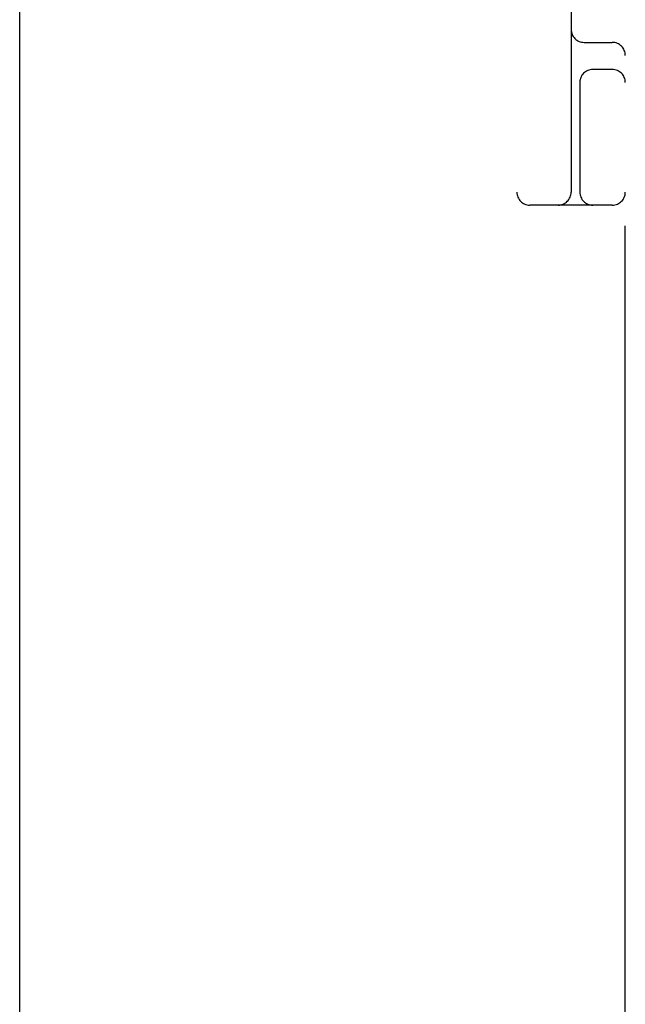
# Model space of a CAD drawing. Header units: inches. Extents: x 0 to 291, y 0 to 188.
# Tile 50 of 94: x 60.363 to 61.06, y 96.286 to 97.42. Entities that reach past the tile are written whole.
import ezdxf

# ---------------------------------------------------------------- set-up
doc = ezdxf.new("R2010")
doc.units = ezdxf.units.IN
doc.header["$LTSCALE"] = 16.01262
doc.header["$MEASUREMENT"] = 0
doc.linetypes.add('HIDDEN', pattern=[0.2, 0.1, -0.1])
doc.layers.get('0').update_dxf_attribs({"linetype": 'CONTINUOUS'})
doc.layers.add('DEFAULT_2', color=8, linetype='HIDDEN')

msp = doc.modelspace()

# ---------------------------------------------------------------- linework, layer by layer
at = {"color": 3, "linetype": 'Continuous'}
msp.add_line((60.3626, 56.8106), (60.3626, 136.6026), dxfattribs=at)
at = {"layer": 'DEFAULT_2', "color": 8, "linetype": 'HIDDEN'}
for p, q in [((60.4666, 99.4566), (60.4666, 93.9566)), ((60.5416, 99.4566), (60.5416, 93.9566)), ((60.9354, 99.2066), (60.9354, 94.2066)), ((60.9979, 97.8316), (60.9979, 97.2216)), ((61.0604, 95.5816), (61.0604, 97.8316)), ((61.0129, 97.3941), (61.0454, 97.3941)), ((61.0454, 97.3629), (61.0229, 97.3629)), ((61.0079, 97.3508), (61.0079, 97.2216)), ((61.0454, 97.2066), (60.9504, 97.2066))]:
    msp.add_line(p, q, dxfattribs=at)
for centre, start, end in [((61.0129, 97.4091), 180, 270), ((61.0454, 97.3791), 0, 90), ((61.0229, 97.3479), 90, 180), ((61.0454, 97.3479), 0, 90), ((60.9504, 97.2216), 180, 270), ((60.9829, 97.2216), 270, 360), ((61.0229, 97.2216), 180, 270), ((61.0454, 97.2216), 270, 360)]:
    msp.add_arc(centre, 0.015, start, end, dxfattribs=at)

doc.saveas('drawing.dxf')
